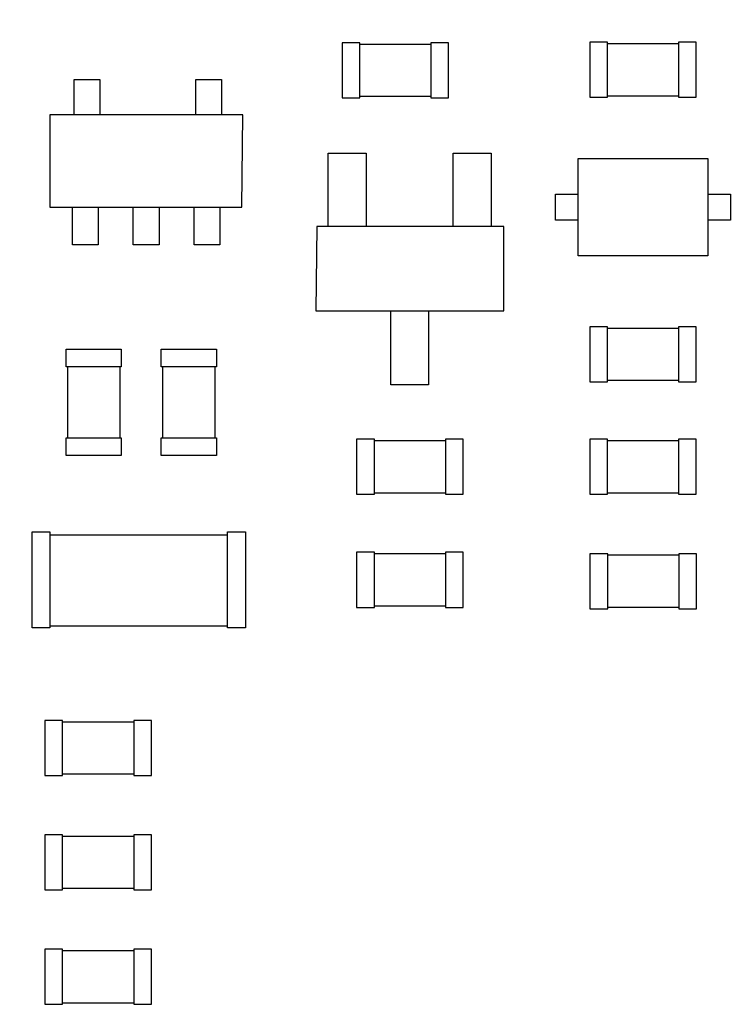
# Model space of a CAD drawing. Header units: millimetres. Extents: x -16 to 538, y -56 to 87.
# Tile 41 of 162: x 408 to 419, y 34 to 49. Entities that reach past the tile are written whole.
import ezdxf

# ---------------------------------------------------------------- set-up
doc = ezdxf.new("R2010")
doc.units = ezdxf.units.MM
doc.header["$LTSCALE"] = 1.21
doc.header["$MEASUREMENT"] = 0
doc.header["$PDMODE"] = 3
doc.header["$PDSIZE"] = 0.3125
doc.layers.get('0').update_dxf_attribs({"linetype": 'CONTINUOUS'})
doc.layers.get('DEFPOINTS').update_dxf_attribs({"linetype": 'CONTINUOUS'})
doc.layers.add('Dim', color=3, linetype='CONTINUOUS', lineweight=25)
doc.styles.get("Standard").update_dxf_attribs({"font": 'txt', "width": 0.8})
doc.dimstyles.get("Standard").update_dxf_attribs({"dimtxt": 0.15625, "dimasz": 0.1875, "dimexe": 0.125, "dimexo": 0.0625, "dimgap": 0.09, "dimtad": 0, "dimtih": 1, "dimtoh": 1, "dimzin": 4, "dimdsep": 46, "dimtxsty": 'STANDARD', "dimblk": '_FILLED', "dimblk1": '_FILLED', "dimblk2": '_FILLED', "dimcen": 0.09, "dimazin": 1, "dimtp": 0.01, "dimtm": 0.01, "dimtfac": 1, "dimtofl": 0, "dimtmove": 0, "dimatfit": 3, "dimldrblk": '_FILLED', "dimfxl": 1, "dimtolj": 1, "dimtzin": 4, "dimarcsym": 0})

# ---------------------------------------------------------------- blocks, each defined once
blk = doc.blocks.new('_FILLED')
at = {"color": 0, "linetype": 'ByBlock'}
blk.add_solid([(0, 0), (-1, 0.1667), (-1, -0.1667)], dxfattribs=at)
blk = doc.blocks.new('*D13')
at = {"color": 0, "linetype": 'ByBlock', "lineweight": -2}
for p, q in [((363.481, 42.948), (363.481, 78.547)), ((489.681, 42.885), (489.681, 78.547)), ((363.481, 78.422), (421.991, 78.422)), ((489.681, 78.422), (431.171, 78.422))]:
    blk.add_line(p, q, dxfattribs=at)
at = {"layer": 'DEFPOINTS', "color": 0, "linetype": 'ByBlock'}
for p in [(363.481, 42.885), (489.681, 42.823)]:
    blk.add_point(p, dxfattribs=at)
at = {"color": 0, "linetype": 'ByBlock', "lineweight": -2, "xscale": 2.54, "yscale": 2.54, "zscale": 2.54, "rotation": 180}
blk.add_blockref('_FILLED', (363.481, 78.422), dxfattribs=at)
at = {"color": 0, "linetype": 'ByBlock', "lineweight": -2, "xscale": 2.54, "yscale": 2.54, "zscale": 2.54}
blk.add_blockref('_FILLED', (489.681, 78.422), dxfattribs=at)
at = {"color": 0, "linetype": 'ByBlock', "lineweight": -2, "insert": (426.581, 78.422), "char_height": 2.5, "attachment_point": 5}
blk.add_mtext('\\A1;126.20', dxfattribs=at)
blk = doc.blocks.new('*D17')
at = {"color": 0, "linetype": 'ByBlock', "lineweight": -2}
for p, q in [((392.581, 37.085), (392.581, 73.098)), ((450.581, 37.085), (450.581, 73.098)), ((392.581, 72.973), (417.824, 72.973)), ((450.581, 72.973), (425.337, 72.973))]:
    blk.add_line(p, q, dxfattribs=at)
at = {"layer": 'DEFPOINTS', "color": 0, "linetype": 'ByBlock'}
for p in [(392.581, 37.023), (450.581, 37.023)]:
    blk.add_point(p, dxfattribs=at)
at = {"color": 0, "linetype": 'ByBlock', "lineweight": -2, "xscale": 2.54, "yscale": 2.54, "zscale": 2.54, "rotation": 180}
blk.add_blockref('_FILLED', (392.581, 72.973), dxfattribs=at)
at = {"color": 0, "linetype": 'ByBlock', "lineweight": -2, "xscale": 2.54, "yscale": 2.54, "zscale": 2.54}
blk.add_blockref('_FILLED', (450.581, 72.973), dxfattribs=at)
at = {"color": 0, "linetype": 'ByBlock', "lineweight": -2, "insert": (421.581, 72.973), "char_height": 2.5, "attachment_point": 5}
blk.add_mtext('\\A1;58.00', dxfattribs=at)

msp = doc.modelspace()

# ---------------------------------------------------------------- linework, layer by layer
at = {"color": 7, "linetype": 'Continuous'}
for p, q in [((416.963, 48.833), (416.963, 47.983)), ((417.238, 48.833), (416.963, 48.833)), ((417.238, 47.983), (417.238, 48.833)), ((418.334, 48.833), (418.334, 47.983)), ((418.609, 48.833), (418.334, 48.833)), ((418.609, 47.983), (418.609, 48.833)), ((413.138, 48.825), (413.138, 47.975)), ((413.413, 48.825), (413.138, 48.825)), ((413.413, 47.975), (413.413, 48.825)), ((414.509, 48.8), (413.413, 48.8)), ((414.509, 48.825), (414.509, 47.975)), ((414.784, 48.825), (414.509, 48.825)), ((414.784, 47.975), (414.784, 48.825)), ((418.334, 48.808), (417.238, 48.808)), ((408.999, 47.711), (408.999, 48.26)), ((408.999, 48.26), (409.399, 48.26)), ((409.399, 48.26), (409.399, 47.711)), ((410.879, 47.711), (410.879, 48.26)), ((410.879, 48.26), (411.279, 48.26)), ((411.279, 48.26), (411.279, 47.711)), ((413.138, 47.975), (413.413, 47.975)), ((413.413, 48), (414.509, 48)), ((414.509, 47.975), (414.784, 47.975)), ((416.963, 47.983), (417.238, 47.983)), ((417.238, 48.008), (418.334, 48.008)), ((418.334, 47.983), (418.609, 47.983)), ((408.624, 47.711), (408.624, 46.287)), ((411.607, 47.711), (408.624, 47.711)), ((411.593, 46.287), (411.607, 47.711)), ((412.926, 45.986), (412.926, 47.121)), ((412.926, 47.121), (413.51, 47.121)), ((413.51, 47.121), (413.51, 45.986)), ((414.857, 45.986), (414.857, 47.121)), ((414.857, 47.121), (415.441, 47.121)), ((415.441, 47.121), (415.441, 45.986)), ((416.786, 45.536), (416.786, 47.036)), ((416.786, 47.036), (418.786, 47.036)), ((418.786, 47.036), (418.786, 45.536)), ((416.436, 46.086), (416.436, 46.486)), ((416.436, 46.486), (416.786, 46.486)), ((418.786, 46.486), (419.136, 46.486)), ((419.136, 46.486), (419.136, 46.086)), ((408.624, 46.287), (411.593, 46.287)), ((408.974, 45.702), (408.974, 46.287)), ((409.374, 46.287), (409.374, 45.702)), ((409.913, 45.702), (409.913, 46.287)), ((410.313, 46.287), (410.313, 45.702)), ((410.853, 45.702), (410.853, 46.287)), ((411.253, 46.287), (411.253, 45.702)), ((412.748, 45.986), (412.736, 44.686)), ((415.636, 45.986), (412.748, 45.986)), ((415.636, 44.686), (415.636, 45.986)), ((416.786, 46.086), (416.436, 46.086)), ((419.136, 46.086), (418.786, 46.086)), ((409.374, 45.702), (408.974, 45.702)), ((410.313, 45.702), (409.913, 45.702)), ((411.253, 45.702), (410.853, 45.702)), ((418.786, 45.536), (416.786, 45.536)), ((412.736, 44.686), (415.636, 44.686)), ((413.891, 43.539), (413.891, 44.686)), ((414.476, 44.686), (414.476, 43.539)), ((416.963, 44.437), (416.963, 43.587)), ((417.238, 44.437), (416.963, 44.437)), ((417.238, 43.587), (417.238, 44.437)), ((418.335, 44.437), (418.335, 43.587)), ((418.61, 44.437), (418.335, 44.437)), ((418.61, 43.587), (418.61, 44.437)), ((418.335, 44.412), (417.238, 44.412)), ((408.879, 43.819), (408.879, 44.094)), ((408.879, 44.094), (409.729, 44.094)), ((409.729, 44.094), (409.729, 43.819)), ((410.347, 43.819), (410.347, 44.094)), ((410.347, 44.094), (411.197, 44.094)), ((411.197, 44.094), (411.197, 43.819)), ((409.729, 43.819), (408.879, 43.819)), ((408.904, 42.723), (408.904, 43.819)), ((409.704, 43.819), (409.704, 42.723)), ((411.197, 43.819), (410.347, 43.819)), ((410.372, 42.723), (410.372, 43.819)), ((411.172, 43.819), (411.172, 42.723)), ((414.476, 43.539), (413.891, 43.539)), ((416.963, 43.587), (417.238, 43.587)), ((417.238, 43.612), (418.335, 43.612)), ((418.335, 43.587), (418.61, 43.587)), ((408.879, 42.448), (408.879, 42.723)), ((408.879, 42.723), (409.729, 42.723)), ((409.729, 42.723), (409.729, 42.448)), ((410.347, 42.448), (410.347, 42.723)), ((410.347, 42.723), (411.197, 42.723)), ((411.197, 42.723), (411.197, 42.448)), ((413.362, 42.7), (413.362, 41.85)), ((413.637, 42.7), (413.362, 42.7)), ((413.637, 41.85), (413.637, 42.7)), ((414.734, 42.675), (413.637, 42.675)), ((414.734, 42.7), (414.734, 41.85)), ((415.009, 42.7), (414.734, 42.7)), ((415.009, 41.85), (415.009, 42.7)), ((416.963, 42.7), (416.963, 41.85)), ((417.238, 42.7), (416.963, 42.7)), ((417.238, 41.85), (417.238, 42.7)), ((418.334, 42.675), (417.238, 42.675)), ((418.334, 42.7), (418.334, 41.85)), ((418.609, 42.7), (418.334, 42.7)), ((418.609, 41.85), (418.609, 42.7)), ((409.729, 42.448), (408.879, 42.448)), ((411.197, 42.448), (410.347, 42.448)), ((413.362, 41.85), (413.637, 41.85)), ((413.637, 41.875), (414.734, 41.875)), ((414.734, 41.85), (415.009, 41.85)), ((416.963, 41.85), (417.238, 41.85)), ((417.238, 41.875), (418.334, 41.875)), ((418.334, 41.85), (418.609, 41.85)), ((408.351, 39.789), (408.351, 41.269)), ((408.351, 41.269), (408.626, 41.269)), ((408.626, 41.269), (408.626, 39.789)), ((411.371, 39.789), (411.371, 41.269)), ((411.371, 41.269), (411.646, 41.269)), ((411.646, 41.269), (411.646, 39.789)), ((408.349, 41.219), (408.349, 39.819)), ((408.351, 41.219), (408.349, 41.219)), ((411.371, 41.219), (408.626, 41.219)), ((413.363, 40.954), (413.363, 40.104)), ((413.638, 40.954), (413.363, 40.954)), ((413.638, 40.104), (413.638, 40.954)), ((414.734, 40.929), (413.638, 40.929)), ((414.734, 40.954), (414.734, 40.104)), ((415.009, 40.954), (414.734, 40.954)), ((415.009, 40.104), (415.009, 40.954)), ((416.966, 40.933), (416.966, 40.083)), ((417.241, 40.933), (416.966, 40.933)), ((417.241, 40.083), (417.241, 40.933)), ((418.338, 40.933), (418.338, 40.083)), ((418.613, 40.933), (418.338, 40.933)), ((418.613, 40.083), (418.613, 40.933)), ((418.338, 40.908), (417.241, 40.908)), ((413.363, 40.104), (413.638, 40.104)), ((413.638, 40.129), (414.734, 40.129)), ((414.734, 40.104), (415.009, 40.104)), ((416.966, 40.083), (417.241, 40.083)), ((417.241, 40.108), (418.338, 40.108)), ((418.338, 40.083), (418.613, 40.083)), ((408.349, 39.819), (408.351, 39.819)), ((408.626, 39.789), (408.351, 39.789)), ((408.626, 39.819), (411.371, 39.819)), ((411.646, 39.789), (411.371, 39.789)), ((408.548, 38.357), (408.548, 37.507)), ((408.823, 38.357), (408.548, 38.357)), ((408.823, 37.507), (408.823, 38.357)), ((409.92, 38.332), (408.823, 38.332)), ((409.92, 38.357), (409.92, 37.507)), ((410.195, 38.357), (409.92, 38.357)), ((410.195, 37.507), (410.195, 38.357)), ((408.548, 37.507), (408.823, 37.507)), ((408.823, 37.532), (409.92, 37.532)), ((409.92, 37.507), (410.195, 37.507)), ((408.548, 36.589), (408.548, 35.739)), ((408.823, 36.589), (408.548, 36.589)), ((408.823, 35.739), (408.823, 36.589)), ((409.92, 36.564), (408.823, 36.564)), ((409.92, 36.589), (409.92, 35.739)), ((410.195, 36.589), (409.92, 36.589)), ((410.195, 35.739), (410.195, 36.589)), ((408.823, 35.764), (409.92, 35.764)), ((408.548, 35.739), (408.823, 35.739)), ((409.92, 35.739), (410.195, 35.739)), ((408.548, 34.822), (408.548, 33.972)), ((408.823, 34.822), (408.548, 34.822)), ((408.823, 33.972), (408.823, 34.822)), ((409.92, 34.797), (408.823, 34.797)), ((409.92, 34.822), (409.92, 33.972)), ((410.195, 34.822), (409.92, 34.822)), ((410.195, 33.972), (410.195, 34.822)), ((408.548, 33.972), (408.823, 33.972)), ((408.823, 33.997), (409.92, 33.997)), ((409.92, 33.972), (410.195, 33.972))]:
    msp.add_line(p, q, dxfattribs=at)

# ---------------------------------------------------------------- dimensions: what is measured, and where the dimension line sits
at = {"layer": 'Dim'}
for base, p1, p2, picture, middle in [((489.681, 78.422), (363.481, 42.885), (489.681, 42.823), '*D13', (426.581, 78.422)), ((450.581, 72.973), (392.581, 37.023), (450.581, 37.023), '*D17', (421.581, 72.973))]:
    dim = msp.add_linear_dim(base=base, p1=p1, p2=p2, dimstyle='STANDARD', override={"dimtxt": 2.5, "dimasz": 2.54, "dimtih": 0, "dimtoh": 0, "dimzin": 0, "dimcen": 0.198, "dimadec": 0, "dimazin": 0, "dimtp": 0, "dimtm": 0, "dimtdec": 4, "dimtzin": 0}, dxfattribs=at)
    dim.commit()
    dim.dimension.update_dxf_attribs({"geometry": picture, "text_midpoint": middle})

doc.saveas('drawing.dxf')
